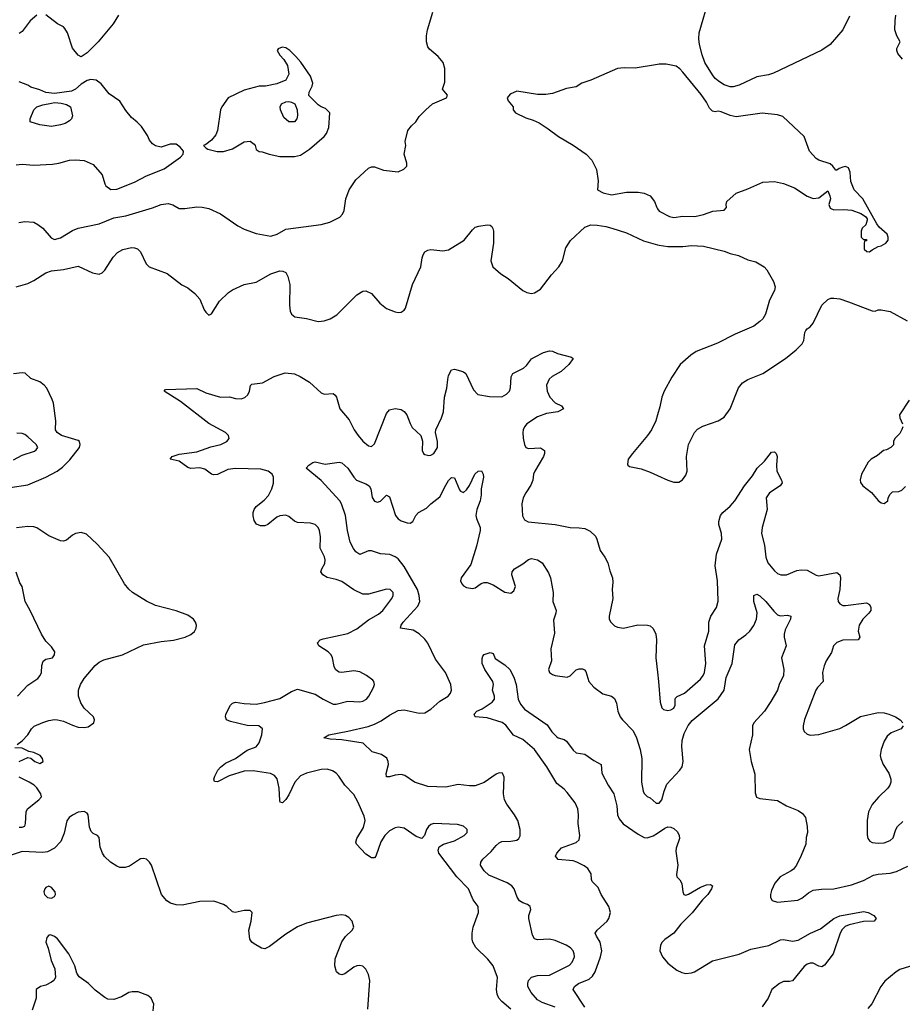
# Model space of a CAD drawing. Header units: inches. Extents: x 1771504 to 1971212, y 471788 to 643615.
# Tile 40 of 256: x 1835694 to 1841652, y 531650 to 538299. Entities that reach past the tile are written whole.
import ezdxf

# ---------------------------------------------------------------- set-up
doc = ezdxf.new("R2010")
doc.units = ezdxf.units.IN
doc.header["$MEASUREMENT"] = 0
doc.layers.add('B8533', color=7, linetype='Continuous')
doc.layers.add('B8543', color=7, linetype='Continuous')

msp = doc.modelspace()

# ---------------------------------------------------------------- linework, layer by layer
at = {"layer": 'B8533', "color": 5}
for points, elevation in [([(1835688, 536930), (1835730, 536935.5), (1835790.4, 536930.4), (1835816.7, 536916.7), (1835851, 536890), (1835906.4, 536826.4), (1835930, 536814.9), (1835970, 536826), (1836050, 536874), (1836090, 536891.3), (1836230, 536919.7), (1836330, 536960.7), (1836410, 536973.8), (1836591.7, 537028.3), (1836650, 537050.3), (1836697.3, 537057.3), (1836728.5, 537048.5), (1836770, 537023.8), (1836810, 537023.8), (1836890, 537035.5), (1836926.8, 537033.2), (1836970, 537023.8), (1837050, 536988.2), (1837166.6, 536906.6), (1837210, 536883.1), (1837290, 536855.3), (1837390, 536835.8), (1837433.2, 536850), (1837490, 536883), (1837730, 536914.9), (1837788.3, 536931.7), (1837855.1, 536964.9), (1837873.8, 536986.2), (1837884.5, 537010), (1837895.1, 537090), (1837918.7, 537150), (1837963.3, 537216.7), (1838050, 537295.5), (1838070, 537305.5), (1838090, 537305.5), (1838150, 537283), (1838249.3, 537270.7), (1838288, 537290), (1838308, 537310), (1838308.7, 537330), (1838288.7, 537390), (1838302, 537450), (1838296.4, 537476.4), (1838315.3, 537550), (1838338.6, 537581.4), (1838368.7, 537610), (1838390, 537644.7), (1838435.3, 537690), (1838482, 537730), (1838575.3, 537770), (1838582, 537790), (1838548.7, 537830), (1838563.1, 537876.9), (1838565.2, 537930), (1838564, 537970), (1838554, 538010), (1838519, 538050), (1838460.1, 538100.1), (1838450, 538115.3), (1838441.3, 538150), (1838440.4, 538190), (1838447.3, 538230), (1838482.7, 538350)], 540), ([(1835810, 538329.8), (1835765.6, 538290), (1835710, 538219.7), (1835690, 538206)], 540), ([(1836362.3, 538330), (1836325.8, 538270), (1836223.5, 538150), (1836150, 538075), (1836110, 538048.2), (1836090, 538058), (1836050, 538107), (1836016.8, 538210), (1836000, 538240), (1835990, 538250.7), (1835949.7, 538270), (1835870, 538330.7)], 540), ([(1840000, 537996.4), (1839850, 537971.8), (1839773.8, 537973.8), (1839730, 537969.6), (1839550, 537889.2), (1839490, 537869.3), (1839450, 537846), (1839385.8, 537834.2), (1839290, 537799.3), (1839247.1, 537792.9), (1839190, 537793.2), (1839050, 537816), (1839004.5, 537795.5), (1838984.7, 537770), (1838992, 537750), (1839024.7, 537710), (1839024.7, 537690), (1839041, 537670), (1839110, 537634.8), (1839159.8, 537619.8), (1839201.4, 537601.4), (1839262.5, 537562.5), (1839330.8, 537510), (1839430, 537450.6), (1839518, 537390), (1839556, 537350), (1839587.1, 537287.1), (1839598.8, 537210), (1839594, 537150), (1839633, 537130), (1839690, 537116.8), (1839790, 537133.4), (1839870, 537133.2), (1839910, 537126.7), (1839950, 537108.2), (1839979.5, 537070), (1839994.6, 537030), (1840000, 537021.6)], 540), ([(1835670, 537318), (1835710, 537323.8), (1835790, 537317.1), (1835915.9, 537324.1), (1835958, 537330), (1836029.6, 537350.4), (1836070, 537353), (1836130, 537348), (1836190, 537320.5), (1836250.4, 537250), (1836268, 537190), (1836276.4, 537176.4), (1836310, 537153), (1836350, 537153.7), (1836470, 537202), (1836550, 537243.9), (1836670, 537291.8), (1836779.3, 537370), (1836797.2, 537390), (1836799, 537410), (1836777.5, 537437.5), (1836750, 537457.2), (1836710, 537457), (1836650, 537438.4), (1836610, 537447.6), (1836590, 537460.9), (1836570, 537485.2), (1836557.6, 537517.6), (1836516.6, 537576.6), (1836487.3, 537607.3), (1836450, 537637.2), (1836410, 537685.2), (1836369.5, 537749.5), (1836297.6, 537797.6), (1836244.9, 537864.9), (1836210, 537889.4), (1836174.8, 537894.8), (1836150, 537887), (1836110, 537862.9), (1836071.5, 537828.5), (1836043.4, 537816.6), (1835930, 537801), (1835870, 537807.4), (1835830, 537825.4), (1835770, 537842.7), (1835750, 537856), (1835690, 537878.4)], 560), ([(1835670, 536495.6), (1835750, 536517.3), (1835790, 536537.8), (1835869.8, 536590.2), (1835910, 536602), (1835990, 536612.8), (1836090, 536633.1), (1836184.9, 536590), (1836230, 536580.7), (1836250, 536589.2), (1836270, 536608.1), (1836325.4, 536694.6), (1836353.8, 536726.2), (1836390, 536747.6), (1836450, 536760.3), (1836470, 536758.9), (1836490, 536750.3), (1836510, 536730.4), (1836548.9, 536648.9), (1836568.8, 536628.8), (1836690, 536584), (1836788.3, 536508.3), (1836830, 536486.8), (1836876, 536450), (1836910, 536411), (1836939.9, 536339.9), (1836950, 536322.8), (1836970, 536304), (1836990, 536313.4), (1837042.8, 536397.2), (1837104.1, 536455.9), (1837130, 536474.7), (1837210, 536511.3), (1837290, 536527.2), (1837390, 536581.5), (1837450, 536601.7), (1837470, 536601.3), (1837490, 536590.5), (1837505.4, 536565.4), (1837517.7, 536510), (1837516.5, 536370), (1837520.9, 536330), (1837529.2, 536309.2), (1837551.5, 536291.5), (1837630, 536280.3), (1837710, 536260.3), (1837750, 536264.6), (1837790, 536277.6), (1837834.1, 536305.9), (1837970, 536440.5), (1838010, 536465.5), (1838030, 536467.7), (1838070, 536450.6), (1838124.4, 536384.4), (1838170, 536348), (1838230, 536324.9), (1838250, 536320.7), (1838270, 536322.8), (1838290, 536336), (1838298, 536350), (1838346.4, 536510), (1838402, 536630), (1838411.1, 536690), (1838416.9, 536710), (1838429.6, 536730), (1838450, 536741.7), (1838470, 536746.3), (1838550, 536736.9), (1838590, 536745), (1838695.4, 536810), (1838750, 536879.5), (1838770, 536897), (1838794.8, 536905.3), (1838850, 536913.4), (1838870, 536910.4), (1838881.1, 536901.1), (1838888.8, 536888.8), (1838891.7, 536870), (1838892.7, 536790), (1838875.8, 536670), (1838888.2, 536630), (1838941.4, 536581.4), (1838990.8, 536550), (1839090.3, 536470.3), (1839116.7, 536456.7), (1839150, 536450.4), (1839170, 536454.9), (1839210, 536478), (1839283.7, 536576.3), (1839332.9, 536630), (1839357.8, 536670), (1839381, 536759), (1839413.5, 536806.5), (1839510, 536897.4), (1839550, 536912.8), (1839591.5, 536911.5), (1839650, 536903.1), (1839691.7, 536891.7), (1839790, 536858.7), (1839905.5, 536805.5), (1840000, 536778.4)], 520), ([(1839010, 531616.9), (1838948.7, 531668.7), (1838929.8, 531690), (1838917.5, 531717.5), (1838912, 531750), (1838919.6, 531830), (1838889.6, 531909.6), (1838854.9, 531954.9), (1838773.7, 532033.7), (1838753.6, 532070), (1838747.8, 532090), (1838747.6, 532130), (1838755.6, 532170), (1838792.3, 532270), (1838789.2, 532310), (1838755.6, 532355.6), (1838724, 532430), (1838645.1, 532510), (1838523.7, 532670), (1838519.3, 532690), (1838527, 532713), (1838555.3, 532730), (1838630, 532754.4), (1838695.1, 532790), (1838714, 532810), (1838714, 532830), (1838710, 532835.1), (1838690, 532852.8), (1838650, 532863.5), (1838490, 532869.5), (1838470, 532863.7), (1838454, 532850), (1838440.7, 532830), (1838426.8, 532790), (1838410, 532769.3), (1838370, 532782), (1838290, 532838.4), (1838250, 532845.6), (1838230, 532842.4), (1838190, 532822), (1838159.6, 532790), (1838132.4, 532747.6), (1838099.5, 532650), (1838090, 532638.7), (1838070, 532639.3), (1838030, 532663.5), (1837967.1, 532730), (1837963.5, 532743.5), (1837969.8, 532770), (1838016.2, 532843.8), (1838026, 532890), (1838019.9, 532919.9), (1837977.7, 533017.7), (1837950, 533067), (1837890, 533129.3), (1837847.8, 533190), (1837829.6, 533210), (1837805.3, 533225.3), (1837770, 533236.8), (1837730, 533235.9), (1837630, 533210.6), (1837590, 533191.6), (1837551.3, 533150), (1837510, 533063.6), (1837490, 533031.6), (1837469.3, 533009.3), (1837453.6, 533013.6), (1837450, 533026), (1837446.8, 533110), (1837432.7, 533172.7), (1837415.2, 533195.2), (1837388, 533208), (1837270, 533225.4), (1837210, 533224.2), (1837107.5, 533192.5), (1837030, 533152.8), (1837010, 533153.2), (1837004.8, 533170), (1837011, 533190), (1837030.9, 533230), (1837050, 533251.5), (1837082.8, 533277.2), (1837150, 533310.3), (1837230, 533365.7), (1837290.9, 533389.1), (1837310, 533416), (1837329.3, 533470), (1837332.7, 533510), (1837309.5, 533529.5), (1837230, 533533), (1837118.4, 533558.4), (1837089.3, 533570), (1837082.7, 533590), (1837086.6, 533610), (1837118, 533670), (1837130, 533684), (1837150, 533690.6), (1837210, 533681.1), (1837290, 533676.9), (1837346.6, 533686.6), (1837450, 533714.7), (1837530, 533760.9), (1837570, 533777), (1837690, 533744.9), (1837742.8, 533710), (1837810, 533677), (1837830, 533676), (1837910, 533696.5), (1837990, 533691.3), (1838010, 533696.2), (1838034.8, 533710), (1838050.8, 533730), (1838083.1, 533790), (1838089.6, 533810), (1838085.1, 533830), (1838078.2, 533838.2), (1838036.2, 533870), (1837990, 533894.2), (1837950, 533900.9), (1837870, 533890.9), (1837850, 533893.5), (1837839.6, 533899.6), (1837826.9, 533910), (1837816.4, 533930), (1837806.8, 533990), (1837796.8, 534010), (1837776.3, 534030), (1837714.5, 534070), (1837705.1, 534090), (1837722.7, 534110), (1837742.5, 534117.5), (1837910, 534152.9), (1837970, 534185), (1838050, 534246), (1838115.7, 534284.3), (1838146.2, 534310), (1838205.4, 534390), (1838215.4, 534410), (1838214.7, 534430), (1838196, 534450), (1838170, 534453.7), (1838050, 534418.7), (1838010, 534418.8), (1837950, 534449), (1837870, 534505.2), (1837830, 534518.9), (1837770, 534530.7), (1837739.8, 534550), (1837728.2, 534570), (1837733.8, 534590), (1837753.7, 534626.3), (1837756.8, 534650), (1837752.1, 534672.1), (1837723.5, 534730), (1837725.6, 534805.6), (1837717.4, 534850), (1837709, 534869), (1837688.9, 534888.9), (1837658, 534898), (1837570, 534903.5), (1837550, 534911.6), (1837510, 534943.6), (1837490, 534953.3), (1837450, 534948.4), (1837430, 534939.7), (1837370, 534889.7), (1837350, 534880.5), (1837320.1, 534880.1), (1837292.8, 534892.8), (1837277.4, 534917.4), (1837270, 534948), (1837269.8, 534970), (1837276.4, 534990), (1837290, 535012.2), (1837345.2, 535054.8), (1837374.3, 535085.7), (1837397.3, 535130), (1837408.4, 535168.4), (1837408.2, 535210), (1837397.6, 535230), (1837372.3, 535250), (1837322.8, 535262.8), (1837150, 535267.9), (1837099.7, 535260.3), (1837030, 535227.9), (1837004.9, 535224.9), (1836990, 535228.7), (1836944.2, 535264.2), (1836910, 535272.9), (1836848.9, 535268.9), (1836830, 535274.7), (1836770, 535317.2), (1836709.2, 535330), (1836722.7, 535350), (1836770, 535365.7), (1836890, 535380.2), (1836984.8, 535415.2), (1837052.3, 535430), (1837093.3, 535450), (1837108, 535470), (1837104, 535490), (1837084.7, 535510), (1836972.2, 535572.2), (1836780.7, 535720.7), (1836669.3, 535790), (1836678, 535802), (1836890, 535807.2), (1836950, 535778.2), (1837050, 535750.3), (1837110, 535752.2), (1837150, 535741.1), (1837190, 535739.3), (1837213.6, 535746.4), (1837234.2, 535765.8), (1837246.6, 535790), (1837252.3, 535827.7), (1837262, 535838), (1837332.8, 535847.2), (1837411.5, 535888.5), (1837487.2, 535912.8), (1837550, 535906.3), (1837588, 535890), (1837650.2, 535850.2), (1837730, 535778.4), (1837750, 535770.4), (1837810, 535774.4), (1837823.4, 535763.4), (1837833.4, 535750), (1837855.8, 535670), (1837917.6, 535597.6), (1837951.7, 535530), (1837979.6, 535490), (1838010, 535451.8), (1838050, 535421.3), (1838070, 535417.1), (1838090, 535433.4), (1838170, 535638.8), (1838190, 535664), (1838230, 535672.4), (1838270, 535667), (1838290, 535653.4), (1838308.8, 535630), (1838330, 535570.8), (1838344.4, 535544.4), (1838402.8, 535490), (1838413, 535453), (1838410.6, 535390), (1838420.7, 535370), (1838430, 535362), (1838455.2, 535355.2), (1838470, 535357), (1838490, 535368.8), (1838514, 535410), (1838515, 535450), (1838500.4, 535510), (1838504.4, 535530), (1838542.5, 535610), (1838555.9, 535650), (1838562.7, 535750), (1838577.7, 535810), (1838583.5, 535870), (1838590, 535896.3), (1838610, 535933.4), (1838630, 535938), (1838670, 535928.4), (1838690, 535921.6), (1838704.9, 535910), (1838758.5, 535798.6), (1838788, 535768), (1838866, 535754), (1838950, 535752), (1838981.6, 535770), (1838999.7, 535790), (1839007.6, 535812.4), (1839012.9, 535887.1), (1839023, 535910), (1839094.7, 535945.3), (1839115.9, 535964.1), (1839150, 536008.2), (1839170, 536020.5), (1839230, 536050.3), (1839270, 536062), (1839290, 536060.7), (1839324.7, 536044.7), (1839419.3, 536019.3), (1839430.8, 536010), (1839400.3, 535970), (1839350, 535922.7), (1839288.7, 535890), (1839269.4, 535870.6), (1839251.4, 535830), (1839254.9, 535790), (1839274, 535750), (1839310, 535711.7), (1839351.3, 535690), (1839364.7, 535670), (1839326.8, 535650), (1839250, 535638.8), (1839190, 535617.2), (1839118.7, 535570), (1839102.3, 535550), (1839094, 535530), (1839090.2, 535510), (1839092.5, 535472.5), (1839101.3, 535430), (1839110.4, 535410.4), (1839130, 535403.1), (1839210, 535406.4), (1839236.3, 535390), (1839237.6, 535370), (1839230.3, 535350), (1839171.5, 535250), (1839163.6, 535230), (1839158.5, 535190), (1839145.7, 535154.3), (1839110, 535102.9), (1839093.1, 535070), (1839084, 535030), (1839089.1, 534949.1), (1839101.8, 534921.8), (1839127.7, 534907.7), (1839310, 534890.3), (1839410, 534869.1), (1839470, 534868.1), (1839510, 534861.6), (1839544.7, 534844.7), (1839580.8, 534810), (1839591.3, 534790), (1839613.7, 534713.7), (1839644.9, 534670), (1839665.2, 534630), (1839677.6, 534577.6), (1839696.5, 534530), (1839699.3, 534500.7), (1839693.7, 534450), (1839697.6, 534390), (1839673.7, 534270), (1839674.4, 534250), (1839683.8, 534230), (1839710, 534204.9), (1839730, 534195.8), (1839770, 534190.3), (1839867.2, 534212.8), (1839931.3, 534210), (1839950, 534204.9), (1839970, 534188.4), (1839988, 534150), (1839993.2, 534110), (1839988.2, 533990), (1840000, 533892.5)], 480), ([(1835630, 535139.1), (1835750, 535158), (1835871.1, 535208.9), (1835947.8, 535250), (1835983.7, 535276.3), (1836033.6, 535326.4), (1836099.1, 535410), (1836103, 535430), (1836097, 535450), (1836090, 535457), (1835976.9, 535490), (1835946.6, 535510), (1835936.9, 535530), (1835937.6, 535590), (1835922, 535710), (1835914.5, 535734.5), (1835877, 535810), (1835859.5, 535830), (1835830, 535853.6), (1835770, 535875.1), (1835731.1, 535911.1), (1835710, 535914.7), (1835652.1, 535907.9)], 520), ([(1840000, 535629.3), (1839988.5, 535590), (1839959.5, 535530), (1839932.4, 535490), (1839830.4, 535370), (1839802.4, 535330), (1839797.3, 535297.3), (1839798.8, 535290), (1839810, 535280.7), (1839890, 535264.9), (1839950, 535243.7), (1840000, 535220.7)], 520), ([(1835653.1, 535326.9), (1835710, 535359), (1835794.1, 535385.9), (1835806, 535394), (1835816.9, 535410), (1835806.6, 535430), (1835750, 535481.6), (1835730, 535497), (1835710, 535505), (1835674, 535506)], 540), ([(1839309.9, 531629.9), (1839221.4, 531661.4), (1839190, 531679.3), (1839146.2, 531730), (1839123.8, 531770), (1839123.5, 531790), (1839129.8, 531810), (1839150, 531832.8), (1839190, 531844.5), (1839270, 531846.8), (1839405.7, 531914.3), (1839424.8, 531935.2), (1839438.8, 531970), (1839438.2, 531990), (1839430.9, 532010), (1839412.6, 532030), (1839382.4, 532050), (1839310, 532081.2), (1839270, 532089.8), (1839190, 532084.2), (1839170, 532091.5), (1839156.6, 532116.6), (1839131.1, 532230), (1839131.3, 532250), (1839144.5, 532290), (1839140.9, 532310), (1839122.6, 532322.6), (1839090, 532334.2), (1839069.3, 532349.3), (1839053.3, 532373.3), (1839032, 532430), (1839017.1, 532450), (1838984.8, 532470), (1838862.1, 532522.1), (1838829.8, 532550), (1838805.1, 532590), (1838807.3, 532610), (1838820.4, 532630), (1838878, 532682), (1838910, 532723.1), (1838930, 532740.3), (1838950, 532748.7), (1839010, 532750.4), (1839050, 532758), (1839063.7, 532770), (1839072.2, 532787.8), (1839073.5, 532830), (1839056, 532890), (1839035.4, 532930), (1838981.8, 533001.8), (1838966.9, 533030), (1838960.4, 533070), (1838963.9, 533183.9), (1838953.2, 533210), (1838930, 533212.3), (1838910, 533202.9), (1838830, 533146.9), (1838770, 533125.1), (1838730, 533124.7), (1838653.9, 533133.9), (1838570, 533116.4), (1838450, 533120.7), (1838359.5, 533150), (1838294.2, 533194.2), (1838270, 533201.7), (1838230, 533197.7), (1838190, 533184.7), (1838170, 533186), (1838168.4, 533208.4), (1838182.8, 533270), (1838180.9, 533290), (1838171.6, 533311.6), (1838136, 533336), (1838073.7, 533353.7), (1838012.5, 533412.5), (1837870, 533435.8), (1837790, 533439.5), (1837748, 533450), (1837782, 533470), (1837910, 533494.4), (1838046.4, 533526.4), (1838090, 533541.3), (1838135.2, 533564.8), (1838190, 533603.2), (1838250, 533634.3), (1838290, 533639.1), (1838390, 533616.3), (1838430, 533618), (1838470, 533642.9), (1838530, 533695.9), (1838586, 533730), (1838603.5, 533750), (1838609.7, 533770), (1838605.4, 533810), (1838569.7, 533890), (1838501.2, 533981.2), (1838450, 534088), (1838430, 534116.4), (1838390, 534151.2), (1838350, 534175.8), (1838265.2, 534190), (1838269.6, 534210), (1838284, 534230), (1838380.9, 534339.1), (1838395.9, 534370), (1838391.8, 534410), (1838379.2, 534450), (1838290, 534606.2), (1838250, 534657), (1838230, 534672.1), (1838192.8, 534687.2), (1838130, 534691), (1838070, 534712.2), (1838049.2, 534710.8), (1837990, 534687), (1837964.2, 534704.2), (1837947.2, 534727.2), (1837926, 534770), (1837907.3, 534850), (1837893.2, 534950), (1837866, 535030), (1837855.1, 535050), (1837730, 535186.3), (1837628.7, 535270), (1837646, 535290), (1837672.5, 535307.5), (1837690, 535313.4), (1837756.1, 535296.1), (1837850, 535311.7), (1837870, 535305.3), (1837910, 535270.3), (1837949.5, 535209.5), (1837968.9, 535188.9), (1838030, 535165.2), (1838054.3, 535150), (1838063.6, 535130), (1838072.6, 535072.6), (1838090, 535048), (1838110, 535040.8), (1838130, 535047.4), (1838170, 535087.7), (1838190, 535076.3), (1838230.4, 534950), (1838248.2, 534928.2), (1838270, 534913.7), (1838310, 534900.3), (1838330, 534899.5), (1838349.3, 534910), (1838369.5, 534950), (1838386.6, 534970), (1838439.5, 535000.5), (1838469.2, 535030), (1838530, 535077.3), (1838570, 535156.3), (1838590, 535187.7), (1838610, 535207.3), (1838630, 535204.7), (1838663.9, 535123.9), (1838670, 535114.8), (1838690, 535106.8), (1838710, 535122.8), (1838730, 535154), (1838767.8, 535230), (1838790, 535250.4), (1838812.1, 535252.1), (1838823.8, 535230), (1838824.4, 535210), (1838810.3, 535130), (1838810.2, 535090), (1838801.8, 535050), (1838779.7, 534990), (1838774.2, 534950), (1838776.9, 534930), (1838801.7, 534870), (1838802.3, 534850), (1838777.1, 534742.9), (1838740.4, 534619.6), (1838674.9, 534530), (1838670.4, 534510), (1838678, 534490), (1838690, 534476.3), (1838710, 534464.4), (1838750, 534458), (1838770, 534463), (1838810, 534490.6), (1838830, 534497.1), (1838850, 534497.1), (1838890, 534482), (1838970, 534432), (1839010, 534427), (1839030, 534442), (1839040.7, 534470), (1839015.6, 534550), (1839019.6, 534570), (1839034.5, 534590), (1839090, 534623.1), (1839130, 534653.4), (1839150, 534660.3), (1839190, 534651.8), (1839222, 534630), (1839264.1, 534564.1), (1839278, 534530), (1839296.4, 534430), (1839292.7, 534370), (1839314.9, 534310), (1839314.4, 534290), (1839297.3, 534242.7), (1839304.2, 534155.8), (1839279.3, 534050), (1839283.8, 533970), (1839264.9, 533910), (1839270.5, 533890.5), (1839290, 533876.3), (1839310, 533870.5), (1839390, 533859.1), (1839410, 533866.8), (1839450, 533907.3), (1839470, 533915.5), (1839494.6, 533914.6), (1839507.9, 533907.9), (1839516.7, 533896.7), (1839535.5, 533830), (1839570, 533790.4), (1839630, 533746), (1839690, 533730.6), (1839710, 533714.8), (1839723.4, 533683.4), (1839731.7, 533630), (1839748.9, 533590), (1839762.6, 533570), (1839835.3, 533495.3), (1839857.3, 533450), (1839882.7, 533370), (1839893.1, 533310), (1839892, 533150), (1839902.6, 533090), (1839910, 533074), (1839930, 533053.4), (1839950, 533044.9), (1839990, 533008.4), (1840000, 533008.5)], 460), ([(1835677, 533403), (1835711.1, 533428.9), (1835749.6, 533470), (1835773, 533510), (1835793.1, 533526.9), (1835850, 533553.2), (1835890, 533566), (1835930, 533572.8), (1835950, 533571.6), (1835990, 533561.7), (1836050, 533533.7), (1836090, 533522), (1836130, 533518), (1836156.6, 533523.4), (1836195.3, 533550), (1836199, 533570), (1836192.3, 533590), (1836130, 533649.6), (1836105.9, 533685.9), (1836090.8, 533730), (1836090.8, 533770), (1836105, 533810), (1836128.8, 533850), (1836203.4, 533936.6), (1836230, 533959), (1836263.4, 533976.6), (1836389.3, 534010), (1836530, 534077.6), (1836650, 534099.7), (1836731.8, 534108.2), (1836812.1, 534127.9), (1836850, 534146.4), (1836873.7, 534166.3), (1836885.1, 534190), (1836887.3, 534210), (1836880.7, 534230), (1836867, 534250), (1836830, 534277.4), (1836750, 534306.9), (1836610, 534343.6), (1836550, 534371.8), (1836456, 534430), (1836430, 534452.7), (1836402.9, 534490), (1836297.6, 534670), (1836216.6, 534756.6), (1836144.9, 534824.9), (1836110, 534834.7), (1836071.3, 534830), (1836050, 534818.7), (1836010, 534784.2), (1835990, 534777.4), (1835970, 534779.7), (1835890, 534813.8), (1835810, 534867), (1835790, 534873.2), (1835750, 534875.2), (1835673.1, 534866.9)], 520), ([(1835679.6, 533730), (1835750, 533804.9), (1835817.2, 533850), (1835833.2, 533870), (1835841.2, 533890), (1835843.2, 533936.8), (1835852.7, 533967.3), (1835870, 533981), (1835915.3, 533990), (1835929, 534010), (1835932.3, 534030), (1835910, 534064), (1835870, 534102), (1835841.2, 534150), (1835766, 534310), (1835732.3, 534370), (1835711.8, 534470), (1835695.3, 534495.3), (1835670, 534568.7)], 540), ([(1839508.5, 531630), (1839429.7, 531750), (1839440.4, 531770), (1839467.3, 531790), (1839539.6, 531820.4), (1839560, 531840), (1839578.8, 531870), (1839615.9, 531970), (1839623.2, 532010), (1839613.6, 532070), (1839587.1, 532110), (1839579.7, 532130), (1839592.4, 532150), (1839659.1, 532210), (1839672.4, 532230), (1839683.1, 532270), (1839671, 532310), (1839619.7, 532390), (1839598.3, 532438.3), (1839558.7, 532478.7), (1839553.4, 532493.4), (1839551.1, 532530), (1839530, 532565.6), (1839505.7, 532585.7), (1839456, 532610), (1839430, 532618), (1839330, 532628.4), (1839312, 532650), (1839321.3, 532670), (1839352.8, 532707.2), (1839450, 532742), (1839470, 532760.5), (1839474.4, 532790), (1839464.1, 532870), (1839467, 532930), (1839462, 532970), (1839443.1, 533010), (1839390, 533080.4), (1839370, 533101.4), (1839320, 533140), (1839252.5, 533252.5), (1839170.4, 533370.4), (1839090, 533437.2), (1839027.9, 533467.9), (1838975.7, 533535.7), (1838952.2, 533552.2), (1838850, 533584.7), (1838768, 533590), (1838762.7, 533610), (1838781.2, 533630), (1838815.1, 533644.9), (1838882.7, 533690), (1838898.4, 533710), (1838898.7, 533730), (1838886.9, 533770), (1838893.6, 533810), (1838887.8, 533830), (1838833.3, 533910), (1838816.9, 533950), (1838816, 533984), (1838820.2, 533999.8), (1838829, 534011), (1838870, 534024.7), (1838890, 534018), (1838904.7, 533984.7), (1838970, 533942.4), (1839002, 533910), (1839030, 533859.1), (1839046.5, 533810), (1839059, 533710), (1839075.9, 533675.9), (1839101.9, 533641.9), (1839255.8, 533535.8), (1839286.5, 533490), (1839317.2, 533457.2), (1839330, 533448.2), (1839370, 533437.4), (1839386.6, 533426.6), (1839430, 533364.9), (1839450, 533348.9), (1839510, 533338.3), (1839570, 533296.1), (1839620.4, 533270), (1839623.7, 533210), (1839666.5, 533130), (1839705.2, 533070), (1839725.6, 532990), (1839730.2, 532930), (1839741.9, 532901.9), (1839767.6, 532867.6), (1839870, 532797.8), (1839910, 532776.1), (1839930, 532773.8), (1839970, 532786.5), (1840000, 532806.1)], 440), ([(1835689.8, 533290.2), (1835750, 533317.3), (1835770, 533310.8), (1835796.3, 533290), (1835830, 533274.9), (1835853.6, 533290), (1835849.3, 533310), (1835831.8, 533330), (1835790, 533351.1), (1835756.9, 533356.9), (1835710, 533379.6), (1835662, 533382)], 520), ([(1835690, 532846.8), (1835710, 532846), (1835728.4, 532851.6), (1835734, 532870), (1835738, 532950), (1835746, 532970), (1835824.5, 533030), (1835840.7, 533050), (1835836.3, 533070), (1835810, 533111), (1835792.1, 533130), (1835758.7, 533150), (1835690, 533182.8)], 520), ([(1838044.1, 531615.9), (1838058.9, 531810), (1838049.6, 531850), (1838030, 531886), (1838010, 531906.6), (1837990, 531912.7), (1837970, 531909.5), (1837950, 531900.9), (1837890, 531856), (1837869.4, 531849.4), (1837850, 531853.2), (1837833.2, 531870), (1837820.7, 531910), (1837824.4, 531955.6), (1837870, 532071), (1837893.1, 532106.9), (1837939.3, 532150), (1837949.3, 532170), (1837939.5, 532210), (1837916.6, 532236.6), (1837894, 532250), (1837870, 532253.3), (1837830, 532249.6), (1837630, 532197.2), (1837570, 532172), (1837490, 532123.6), (1837380.6, 532039.4), (1837350, 532025.1), (1837327.7, 532027.7), (1837277.5, 532057.5), (1837262, 532070), (1837248.7, 532090), (1837241.2, 532150), (1837256, 532210), (1837264, 532270), (1837250, 532284), (1837210, 532282.7), (1837149.1, 532269.1), (1837130, 532274), (1837093.2, 532310), (1837070, 532323.6), (1837005.3, 532345.3), (1836910, 532343.5), (1836790, 532319.6), (1836750, 532321.6), (1836712.9, 532332.9), (1836687.3, 532347.3), (1836650.9, 532390.9), (1836584.2, 532590), (1836571.6, 532610), (1836550, 532629.6), (1836530, 532635.1), (1836510, 532631.5), (1836436.5, 532583.5), (1836407, 532573), (1836370, 532574.2), (1836350, 532582), (1836308.2, 532610), (1836267.8, 532647.8), (1836252.3, 532670), (1836238.5, 532710), (1836230, 532775.3), (1836219, 532790), (1836190, 532802), (1836176.3, 532816.3), (1836166.2, 532846.2), (1836155.6, 532930), (1836150, 532939.6), (1836130, 532952.6), (1836090, 532946.6), (1836050, 532926.6), (1836027.6, 532910), (1836011.8, 532888.2), (1835995.3, 532804.7), (1835971.3, 532750), (1835930, 532703.5), (1835881.7, 532678.3), (1835850, 532674), (1835710, 532682.4), (1835630, 532654.5)], 520), ([(1836594.8, 531605.2), (1836599.3, 531650), (1836581.2, 531690), (1836559, 531710), (1836493, 531733), (1836453.1, 531733.1), (1836430, 531728.4), (1836380.7, 531699.3), (1836330, 531681.6), (1836290, 531684.2), (1836270, 531694.9), (1836204.2, 531744.2), (1836159.8, 531790), (1836095.1, 531835.1), (1836079.6, 531859.6), (1836067.5, 531910), (1836025.4, 531990), (1835950, 532090.7), (1835930, 532107.7), (1835902, 532118), (1835890, 532116.9), (1835878.2, 532101.8), (1835871.3, 532070), (1835887.6, 532027.6), (1835906.3, 531946.3), (1835931.1, 531890), (1835936, 531830), (1835924.7, 531810), (1835910, 531799), (1835870, 531778), (1835834, 531770), (1835806, 531750), (1835804.7, 531690), (1835779.3, 531610)], 540)]:
    msp.add_lwpolyline(points, dxfattribs=dict(at, elevation=elevation))
for points, elevation in [([(1837467.1, 538112.9), (1837438, 538102), (1837431.3, 538090), (1837450, 538058), (1837478, 538030), (1837501, 537990), (1837512, 537930), (1837491.3, 537890), (1837430, 537865.2), (1837354, 537850), (1837310, 537849.6), (1837210, 537823.6), (1837101, 537770), (1837058.8, 537710), (1837050.8, 537690), (1837030.7, 537550), (1837018.5, 537521.5), (1836990, 537484), (1836950, 537455.3), (1836934, 537450), (1836952, 537430), (1836964.5, 537424.5), (1837028, 537408), (1837070, 537408), (1837130, 537426), (1837210, 537473.4), (1837250, 537477.3), (1837278, 537458), (1837284.7, 537450), (1837290, 537422), (1837310, 537407.7), (1837330, 537406.8), (1837378, 537390), (1837450, 537375.3), (1837550, 537374), (1837590, 537384.9), (1837650, 537423.8), (1837749.5, 537510), (1837765.1, 537530), (1837780.7, 537570), (1837789, 537669), (1837758, 537698), (1837730, 537709.2), (1837710, 537724), (1837646.3, 537786.3), (1837649.2, 537810), (1837669, 537850), (1837674, 537870), (1837657.5, 537917.5), (1837591.9, 538011.9), (1837559, 538050), (1837518, 538090), (1837490, 538108.7)], 560), ([(1835910, 537577.2), (1835830, 537589.6), (1835765.2, 537610), (1835764, 537630), (1835789.2, 537690), (1835809, 537710), (1835850, 537723.7), (1835910, 537736), (1835930, 537738.9), (1835973.9, 537733.9), (1836010, 537725.5), (1836037.3, 537710), (1836051, 537650), (1836044.7, 537630), (1836030, 537615.3), (1836002, 537598), (1835970, 537589)], 560), ([(1837550, 537608.7), (1837510, 537609), (1837477.5, 537637.5), (1837455.1, 537690), (1837452.3, 537710), (1837461.2, 537730), (1837490, 537743), (1837510, 537745.5), (1837530, 537742), (1837550.8, 537730), (1837567.3, 537690), (1837570.6, 537650.6), (1837566, 537630)], 560), ([(1835890, 532447), (1835870, 532437.6), (1835864.9, 532430), (1835857.7, 532410), (1835861.5, 532390), (1835883, 532370), (1835910, 532365.3), (1835930, 532377.3), (1835935.1, 532390), (1835934.2, 532410), (1835910, 532439.5)], 540)]:
    msp.add_lwpolyline(points, close=True, dxfattribs=dict(at, elevation=elevation))
at = {"layer": 'B8543', "color": 5}
for points, elevation in [([(1841296.7, 538323.3), (1841250.3, 538230), (1841166.4, 538130), (1841110, 538093), (1840782.2, 537937.8), (1840750, 537926.9), (1840670, 537912.4), (1840550, 537857.3), (1840510, 537845.7), (1840490, 537844.5), (1840450, 537858), (1840418.8, 537878.8), (1840390, 537901.4), (1840370, 537926.2), (1840319.8, 538010), (1840300.5, 538060.5), (1840282.6, 538130), (1840278, 538170), (1840281.5, 538210), (1840349.9, 538450)], 520), ([(1841653.2, 538033.2), (1841622, 538070), (1841615.3, 538090), (1841616.4, 538103.6), (1841638, 538150), (1841615.3, 538190), (1841602, 538230), (1841604, 538290), (1841608.7, 538330)], 520), ([(1840000, 537021.6), (1840010, 537006), (1840080.5, 536970), (1840110, 536962.3), (1840170, 536971.6), (1840251.3, 536968.7), (1840310, 536982.2), (1840374.3, 537005.7), (1840450, 537013.4), (1840466.6, 537030), (1840462.4, 537050), (1840468.7, 537071.3), (1840530, 537128), (1840610, 537156.3), (1840710, 537200.7), (1840790, 537204.9), (1840850, 537193), (1840924.1, 537164.1), (1841010, 537106), (1841050, 537091.3), (1841090, 537096), (1841150, 537142), (1841164, 537110), (1841167.3, 537090), (1841157.1, 537050), (1841164.9, 537024.9), (1841190, 537015.3), (1841257, 537017), (1841312.5, 537012.5), (1841372, 536990), (1841404.7, 536970), (1841414.8, 536954.8), (1841415.3, 536944.7), (1841406, 536914), (1841382, 536890), (1841374, 536870), (1841374, 536830), (1841390, 536814), (1841410, 536814), (1841411.1, 536811.1), (1841410, 536806), (1841398, 536802), (1841394, 536790), (1841394, 536750), (1841412.7, 536732.7), (1841430, 536732), (1841450, 536744.7), (1841490, 536766.8), (1841510, 536770.8), (1841542, 536790), (1841557.2, 536810), (1841557.2, 536830), (1841549.2, 536850), (1841496.9, 536896.9), (1841479.6, 536919.6), (1841386.3, 537090), (1841327.3, 537150), (1841305.5, 537205.5), (1841299.7, 537270), (1841290, 537297.2), (1841270, 537306.6), (1841250, 537303.7), (1841225.2, 537294.8), (1841210, 537282), (1841203.1, 537283.1), (1841184, 537310), (1841164.4, 537324.4), (1841090, 537349.6), (1841070, 537360.7), (1841025.1, 537410), (1840989.3, 537509.3), (1840845.2, 537645.2), (1840810, 537657.2), (1840707, 537667), (1840530, 537643), (1840490, 537651.1), (1840430, 537677.4), (1840410, 537682), (1840390, 537675.8), (1840370, 537680.5), (1840350, 537700.5), (1840330, 537741.3), (1840294.1, 537794.1), (1840170, 537943.7), (1840150, 537966), (1840124.8, 537984.8), (1840057.5, 537997.5), (1840010, 537998), (1840000, 537996.4)], 540), ([(1840000, 536778.4), (1840010, 536775.5), (1840070, 536766), (1840170, 536766.7), (1840230, 536774.7), (1840310, 536768.4), (1840450, 536736.2), (1840490, 536719.7), (1840546.1, 536706.1), (1840610, 536677.6), (1840662.8, 536662.8), (1840718.8, 536630), (1840737.3, 536610), (1840782.8, 536530), (1840794.4, 536494.4), (1840790.7, 536470), (1840755.6, 536404.4), (1840728.2, 536310), (1840710, 536279.3), (1840690, 536259.5), (1840650, 536229.6), (1840524.8, 536175.2), (1840405.3, 536114.7), (1840261.8, 536058.2), (1840225.9, 536034.1), (1840153.4, 535970), (1840095.5, 535884.5), (1840044.6, 535790), (1840028.9, 535750), (1840015.9, 535684.1), (1840000, 535629.3)], 520), ([(1840000, 535220.7), (1840070, 535188.5), (1840110, 535174.9), (1840143.3, 535176.7), (1840167.9, 535192.1), (1840190, 535222.8), (1840199.6, 535250), (1840196.4, 535350), (1840208.4, 535430), (1840250, 535510.5), (1840270, 535532.4), (1840306.1, 535553.9), (1840410, 535590.4), (1840450, 535614), (1840489.6, 535670), (1840546.6, 535813.4), (1840574.1, 535845.8), (1840610, 535868.2), (1840710, 535910.5), (1840862.9, 536010), (1840936.3, 536070), (1840975.4, 536110), (1840987, 536133), (1840994.6, 536185.4), (1841000.7, 536199.3), (1841009, 536211), (1841030, 536224.2), (1841050, 536248.4), (1841109.8, 536370.1), (1841150, 536408.9), (1841170, 536417.3), (1841190, 536418.5), (1841230, 536412.6), (1841290, 536394), (1841450, 536333.4), (1841469.1, 536330.9), (1841490, 536338.8), (1841510, 536339.1), (1841570, 536327.4), (1841685.1, 536265.1)], 520), ([(1841699.1, 535730), (1841633.4, 535630), (1841635.6, 535610), (1841653.6, 535570)], 520), ([(1841655.8, 535550), (1841649.3, 535530.7), (1841635.1, 535504.9), (1841602.8, 535470), (1841592, 535450), (1841592.7, 535427.3), (1841574, 535410), (1841546, 535394), (1841526, 535390), (1841484.9, 535355.1), (1841442, 535330), (1841422, 535310), (1841378, 535230), (1841367.7, 535192.3), (1841370, 535174), (1841386.8, 535150), (1841445.3, 535105.3), (1841490, 535051), (1841510, 535036), (1841530, 535031.3), (1841555.3, 535050), (1841558, 535070), (1841570, 535094), (1841586, 535110), (1841630, 535112), (1841650, 535122), (1841674, 535146)], 520), ([(1840000, 533892.5), (1840007.6, 533830), (1840018.3, 533690), (1840030, 533650.8), (1840041.1, 533641.1), (1840070, 533633.4), (1840090, 533638.3), (1840109.6, 533650), (1840118.4, 533670), (1840118.2, 533710), (1840122.1, 533717.9), (1840132.2, 533727.8), (1840181, 533750), (1840290, 533844.6), (1840309, 533870), (1840316.3, 533890), (1840325.5, 533950), (1840316.5, 534070), (1840345.5, 534170), (1840345.8, 534230), (1840360.9, 534270), (1840397.3, 534330), (1840408.8, 534371.2), (1840405, 534510), (1840389.9, 534610.1), (1840397.2, 534690), (1840435, 534790), (1840432.2, 534830), (1840413.2, 534890), (1840413.2, 534910), (1840425.6, 534950), (1840439.8, 534970), (1840490, 535013), (1840521.8, 535050), (1840588.2, 535151.8), (1840641.2, 535218.8), (1840673.5, 535270), (1840722, 535318), (1840770, 535377.3), (1840790, 535381), (1840801, 535370), (1840806.8, 535350), (1840802.4, 535290), (1840806.4, 535250), (1840836.3, 535190), (1840840.7, 535170), (1840827.7, 535150), (1840755.6, 535104.4), (1840733.1, 535070), (1840739.4, 534990), (1840706.2, 534870), (1840702.7, 534830), (1840721.8, 534750), (1840730.2, 534670), (1840745.4, 534630), (1840790, 534576.1), (1840810, 534559.1), (1840831.3, 534550), (1840870, 534549.3), (1840941.4, 534578.6), (1840970, 534584.6), (1841010, 534580.7), (1841070, 534548.5), (1841090, 534544), (1841210, 534564.6), (1841230, 534550.4), (1841235.2, 534530), (1841230.2, 534449.8), (1841218, 534390), (1841219.5, 534370), (1841230, 534353.4), (1841250, 534343.6), (1841270, 534342.8), (1841410, 534360.3), (1841430.3, 534350.3), (1841440.4, 534330), (1841439.3, 534310), (1841426.7, 534290), (1841386.7, 534250), (1841360.4, 534210), (1841355.2, 534170), (1841364.9, 534130), (1841354.8, 534110), (1841250, 534108.5), (1841210, 534093), (1841188.7, 534070), (1841174.8, 534025.2), (1841139.5, 533970), (1841124.6, 533935.4), (1841113.6, 533890), (1841118.9, 533830), (1841079.6, 533790), (1841067.7, 533770), (1840993, 533573), (1840982.4, 533530), (1840983, 533510), (1840990, 533491.3), (1841010, 533474), (1841030, 533467.7), (1841090, 533472.7), (1841230, 533512.2), (1841270, 533531.8), (1841370, 533594), (1841490, 533620.3), (1841530, 533618.3), (1841560.7, 533610), (1841606, 533590), (1841638, 533570), (1841656, 533550)], 480), ([(1840000, 533008.5), (1840010, 533008.5), (1840029.5, 533030), (1840044.2, 533090), (1840063.3, 533136.7), (1840150, 533230.4), (1840166, 533254), (1840173.8, 533290), (1840164.4, 533390), (1840167, 533430), (1840180.9, 533479.1), (1840207.1, 533532.9), (1840234.1, 533565.9), (1840410, 533713.4), (1840449.8, 533770), (1840464.4, 533855.6), (1840503.5, 533950), (1840522.5, 534077.5), (1840549.4, 534110), (1840595.9, 534144.1), (1840622.4, 534170), (1840650, 534208), (1840668.6, 534250), (1840673.5, 534293.5), (1840649.8, 534370), (1840650, 534411), (1840670, 534419.1), (1840690, 534408), (1840730, 534370.3), (1840784, 534304), (1840810, 534279.6), (1840830, 534272.9), (1840877.3, 534277.3), (1840898.8, 534270), (1840897.1, 534250), (1840862.2, 534177.8), (1840854.4, 534150), (1840854.4, 534130), (1840867.4, 534070), (1840836.5, 533990), (1840853, 533910), (1840850.3, 533870), (1840822, 533810), (1840808.8, 533770), (1840765.5, 533694.5), (1840723.1, 533630), (1840650.4, 533550), (1840640.4, 533530), (1840641.3, 533470), (1840619.6, 533370), (1840632.4, 533290), (1840656.2, 533203.8), (1840658.7, 533078.7), (1840668.9, 533048.9), (1840690, 533039.3), (1840810, 533025.5), (1840870.5, 532990.5), (1840950, 532958), (1840978, 532938), (1840998, 532910), (1841011, 532850), (1841011.3, 532810), (1841003.5, 532776.5), (1841001, 532730), (1840970, 532654), (1840937.1, 532590), (1840917.7, 532562.2), (1840902.8, 532550), (1840828.8, 532511.2), (1840791.8, 532468.2), (1840770, 532419), (1840763.1, 532390), (1840761.6, 532370), (1840774.8, 532350), (1840810, 532339.6), (1840946.2, 532353.8), (1840974.6, 532365.4), (1841018.2, 532401.8), (1841050, 532421.1), (1841107.5, 532427.5), (1841190, 532429), (1841310, 532455.6), (1841390, 532486.5), (1841458, 532522), (1841490, 532528.9), (1841570, 532534.4), (1841613.8, 532546.2), (1841690, 532583.2)], 460), ([(1841658.8, 533530), (1841644.7, 533510), (1841576.7, 533483.3), (1841550, 533459.5), (1841530, 533426), (1841508.9, 533370), (1841503.6, 533330), (1841506.3, 533310), (1841523.6, 533270), (1841561.5, 533210), (1841574, 533170), (1841574.3, 533150), (1841568.8, 533130), (1841553.7, 533110), (1841491.1, 533048.9), (1841450, 532999.6), (1841424.4, 532950), (1841415.6, 532890), (1841414.2, 532794.2), (1841419.3, 532770), (1841432.1, 532752.1), (1841450, 532743.1), (1841490, 532738), (1841530, 532740.9), (1841570, 532755.8), (1841590, 532774), (1841608.5, 532830), (1841619.8, 532850), (1841656, 532884)], 480), ([(1840000, 532806.1), (1840050, 532838.6), (1840070, 532847.1), (1840090, 532846), (1840110, 532836.8), (1840134.4, 532814.4), (1840145.9, 532790), (1840148.1, 532770), (1840124.8, 532704.8), (1840124, 532684), (1840138, 532590), (1840127.1, 532527.1), (1840131, 532510), (1840150.5, 532490.5), (1840164.9, 532464.9), (1840170.7, 532410), (1840178, 532390), (1840190, 532385.5), (1840210, 532393), (1840290, 532440.3), (1840330, 532457), (1840358, 532458), (1840370.6, 532450.6), (1840364.9, 532430), (1840340.4, 532390), (1840304.2, 532355.8), (1840233.3, 532266.7), (1840157.3, 532190), (1840111.1, 532128.9), (1840050, 532087.1), (1840030.3, 532070), (1840019.6, 532050), (1840016.5, 532010), (1840033.4, 531970), (1840070, 531927.2), (1840130, 531881.1), (1840163.4, 531863.4), (1840190, 531856.9), (1840230, 531862.4), (1840250.6, 531869.4), (1840370, 531943.6), (1840550, 531987.4), (1840630, 532022.8), (1840752.3, 532047.8), (1840830, 532086), (1840850, 532087.6), (1840910, 532075.5), (1840950, 532082.6), (1841033.3, 532130), (1841099.7, 532160.3), (1841190, 532229.1), (1841230, 532247.1), (1841390, 532276), (1841421, 532270), (1841461, 532250), (1841476, 532230), (1841462, 532210), (1841390, 532208.3), (1841293, 532187), (1841265.7, 532174.3), (1841246.1, 532153.9), (1841233.6, 532130), (1841186.7, 531990), (1841126.1, 531913.9), (1841110, 531902.9), (1841090, 531907.6), (1841050, 531926.9), (1841030, 531928.2), (1841010, 531921.1), (1840990, 531905.6), (1840912.1, 531807.9), (1840890, 531802.9), (1840850, 531804.5), (1840822.8, 531790), (1840770.8, 531750), (1840747.7, 531690), (1840706.7, 531633.3)], 440), ([(1841730, 531913.8), (1841635.3, 531884.7), (1841610, 531869.7), (1841534.5, 531805.5), (1841508.5, 531770), (1841446.1, 531653.9), (1841419.3, 531620.7)], 460)]:
    msp.add_lwpolyline(points, dxfattribs=dict(at, elevation=elevation))

doc.saveas('drawing.dxf')
